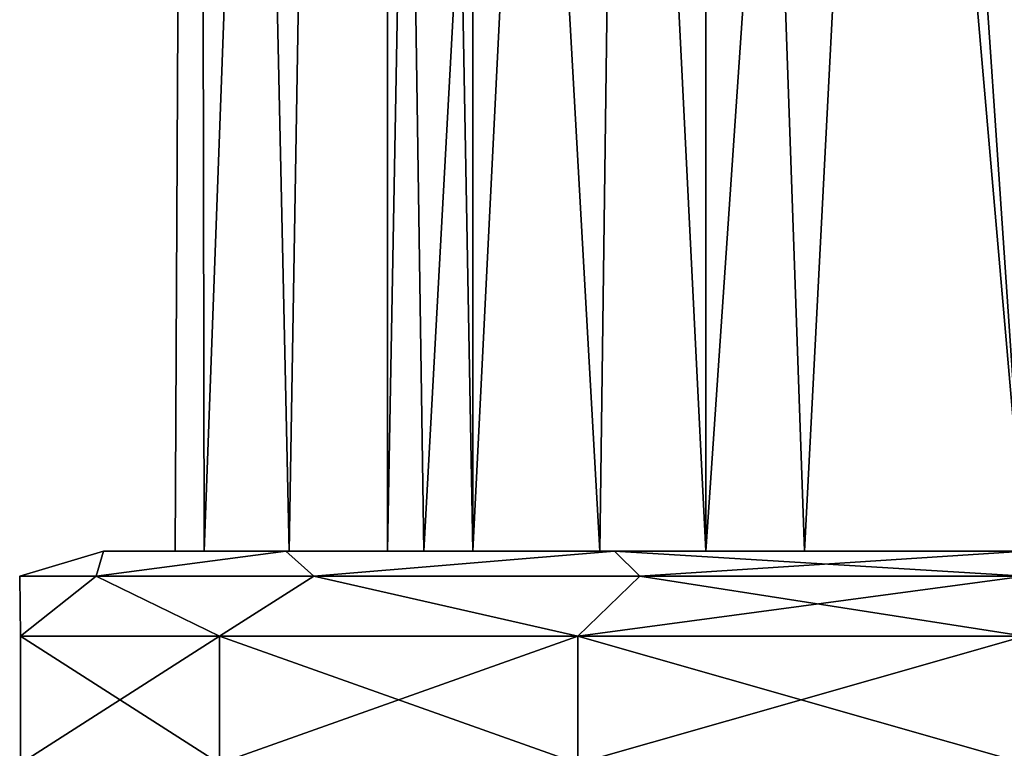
# Model space of a CAD drawing. Header units: millimetres. Extents: x -52 to 52, y -38 to 18.
# Tile 43 of 126: x -14.62 to -12.3, y -35.96 to -34.25. Entities that reach past the tile are written whole.
import ezdxf

# ---------------------------------------------------------------- set-up
doc = ezdxf.new("R2010")
doc.units = ezdxf.units.MM
doc.header["$LTSCALE"] = 65.185185
for name, color, linetype in [('442', 7, 'CONTINUOUS'), ('443', 7, 'CONTINUOUS'), ('452', 7, 'CONTINUOUS'), ('453', 7, 'CONTINUOUS'), ('462', 7, 'CONTINUOUS'), ('486', 7, 'CONTINUOUS'), ('487', 7, 'CONTINUOUS'), ('496', 7, 'CONTINUOUS'), ('497', 7, 'CONTINUOUS'), ('506', 7, 'CONTINUOUS')]:
    doc.layers.add(name, color=color, linetype=linetype)

msp = doc.modelspace()

# ---------------------------------------------------------------- linework, layer by layer
at = {"layer": '442', "color": 3, "linetype": 'Continuous'}
for points in [[(-13.549, -24.5, 18.7501), (-13.75, -35.5, 18), (-13.75, -24.5, 18), (-13.549, -24.5, 18.7501)], [(-13.549, -35.5, 18.75), (-13.75, -35.5, 18), (-13.549, -24.5, 18.7501), (-13.549, -35.5, 18.75)], [(-13.75, -35.5, 18), (-13.549, -35.5, 17.25), (-13.75, -24.5, 18), (-13.75, -35.5, 18)], [(-13.75, -24.5, 18), (-13.549, -35.5, 17.25), (-13.549, -24.5, 17.2499), (-13.75, -24.5, 18)], [(-13, -35.5, 19.299), (-13.549, -35.5, 18.75), (-12.9999, -24.5, 19.2991), (-13, -35.5, 19.299)], [(-13.549, -35.5, 17.25), (-13, -35.5, 16.701), (-13.549, -24.5, 17.2499), (-13.549, -35.5, 17.25)], [(-13.549, -24.5, 17.2499), (-13, -35.5, 16.701), (-12.9999, -24.5, 16.7009), (-13.549, -24.5, 17.2499)], [(-12.9999, -24.5, 19.2991), (-13.549, -35.5, 18.75), (-13.549, -24.5, 18.7501), (-12.9999, -24.5, 19.2991)], [(-12.25, -35.5, 19.5), (-13, -35.5, 19.299), (-12.25, -24.5, 19.5), (-12.25, -35.5, 19.5)], [(-12.25, -24.5, 19.5), (-13, -35.5, 19.299), (-12.9999, -24.5, 19.2991), (-12.25, -24.5, 19.5)], [(-13, -35.5, 16.701), (-12.25, -35.5, 16.5), (-12.9999, -24.5, 16.7009), (-13, -35.5, 16.701)], [(-12.9999, -24.5, 16.7009), (-12.25, -35.5, 16.5), (-12.25, -24.5, 16.5), (-12.9999, -24.5, 16.7009)]]:
    msp.add_3dface(points, dxfattribs=at)
at = {"layer": '443', "color": 3, "linetype": 'Continuous'}
for points in [[(-14.1999, -25.5, 18.445), (-14.1999, -25.5, 17.555), (-14.25, -35.5, 18), (-14.1999, -25.5, 18.445)], [(-14.25, -35.5, 18), (-14.1999, -25.5, 17.555), (-14.1818, -35.5, 17.4824), (-14.25, -35.5, 18)], [(-14.1818, -35.5, 18.5176), (-14.1999, -25.5, 18.445), (-14.25, -35.5, 18), (-14.1818, -35.5, 18.5176)], [(-14.1999, -25.5, 17.555), (-13.8137, -25.5, 16.753), (-14.1818, -35.5, 17.4824), (-14.1999, -25.5, 17.555)], [(-13.8137, -25.5, 19.247), (-14.1999, -25.5, 18.445), (-13.9821, -35.5, 18.9999), (-13.8137, -25.5, 19.247)], [(-13.9821, -35.5, 18.9999), (-14.1999, -25.5, 18.445), (-14.1818, -35.5, 18.5176), (-13.9821, -35.5, 18.9999)], [(-14.1818, -35.5, 17.4824), (-13.8137, -25.5, 16.753), (-13.9821, -35.5, 17.0001), (-14.1818, -35.5, 17.4824)], [(-13.9821, -35.5, 17.0001), (-13.8137, -25.5, 16.753), (-13.6643, -35.5, 16.5858), (-13.9821, -35.5, 17.0001)], [(-13.6643, -35.5, 19.4142), (-13.8137, -25.5, 19.247), (-13.9821, -35.5, 18.9999), (-13.6643, -35.5, 19.4142)], [(-13.8137, -25.5, 16.753), (-13.1178, -25.5, 16.1981), (-13.6643, -35.5, 16.5858), (-13.8137, -25.5, 16.753)], [(-13.1178, -25.5, 19.8019), (-13.8137, -25.5, 19.247), (-13.2501, -35.5, 19.732), (-13.1178, -25.5, 19.8019)], [(-13.2501, -35.5, 19.732), (-13.8137, -25.5, 19.247), (-13.6643, -35.5, 19.4142), (-13.2501, -35.5, 19.732)], [(-13.6643, -35.5, 16.5858), (-13.1178, -25.5, 16.1981), (-13.2501, -35.5, 16.268), (-13.6643, -35.5, 16.5858)], [(-13.2501, -35.5, 16.268), (-13.1178, -25.5, 16.1981), (-12.7677, -35.5, 16.0682), (-13.2501, -35.5, 16.268)], [(-12.7677, -35.5, 19.9318), (-13.1178, -25.5, 19.8019), (-13.2501, -35.5, 19.732), (-12.7677, -35.5, 19.9318)], [(-13.1178, -25.5, 16.1981), (-12.25, -25.5, 16), (-12.7677, -35.5, 16.0682), (-13.1178, -25.5, 16.1981)], [(-12.25, -25.5, 20), (-13.1178, -25.5, 19.8019), (-12.25, -35.5, 20), (-12.25, -25.5, 20)], [(-12.25, -35.5, 20), (-13.1178, -25.5, 19.8019), (-12.7677, -35.5, 19.9318), (-12.25, -35.5, 20)], [(-12.25, -25.5, 16), (-12.25, -35.5, 16), (-12.7677, -35.5, 16.0682), (-12.25, -25.5, 16)]]:
    msp.add_3dface(points, dxfattribs=at)
at = {"layer": '452', "color": 3, "linetype": 'Continuous'}
for points in [[(-14.4192, -35.5, 17.505), (-14.1818, -35.5, 17.4824), (-13.9899, -35.5, 16.6131), (-14.4192, -35.5, 17.505)], [(-14.25, -35.5, 18), (-14.1818, -35.5, 17.4824), (-14.4192, -35.5, 17.505), (-14.25, -35.5, 18)], [(-13.9899, -35.5, 19.3869), (-14.1818, -35.5, 18.5176), (-14.4192, -35.5, 17.505), (-13.9899, -35.5, 19.3869)], [(-14.4192, -35.5, 18.495), (-13.9899, -35.5, 19.3869), (-14.4192, -35.5, 17.505), (-14.4192, -35.5, 18.495)], [(-14.1818, -35.5, 18.5176), (-14.25, -35.5, 18), (-14.4192, -35.5, 17.505), (-14.1818, -35.5, 18.5176)], [(-14.1818, -35.5, 17.4824), (-13.9821, -35.5, 17.0001), (-13.9899, -35.5, 16.6131), (-14.1818, -35.5, 17.4824)], [(-13.9821, -35.5, 18.9999), (-14.1818, -35.5, 18.5176), (-13.9899, -35.5, 19.3869), (-13.9821, -35.5, 18.9999)], [(-13.9899, -35.5, 16.6131), (-13.2501, -35.5, 16.268), (-13.2155, -35.5, 15.9954), (-13.9899, -35.5, 16.6131)], [(-13.6643, -35.5, 16.5858), (-13.2501, -35.5, 16.268), (-13.9899, -35.5, 16.6131), (-13.6643, -35.5, 16.5858)], [(-13.9821, -35.5, 17.0001), (-13.6643, -35.5, 16.5858), (-13.9899, -35.5, 16.6131), (-13.9821, -35.5, 17.0001)], [(-13.2155, -35.5, 20.0046), (-13.9821, -35.5, 18.9999), (-13.9899, -35.5, 19.3869), (-13.2155, -35.5, 20.0046)], [(-13.6643, -35.5, 19.4142), (-13.9821, -35.5, 18.9999), (-13.2155, -35.5, 20.0046), (-13.6643, -35.5, 19.4142)], [(-13.549, -35.5, 17.25), (-13.75, -35.5, 18), (-13.549, -35.5, 18.75), (-13.549, -35.5, 17.25)], [(-13.2501, -35.5, 19.732), (-13.6643, -35.5, 19.4142), (-13.2155, -35.5, 20.0046), (-13.2501, -35.5, 19.732)], [(-13, -35.5, 16.701), (-13.549, -35.5, 17.25), (-13, -35.5, 19.299), (-13, -35.5, 16.701)], [(-13.549, -35.5, 17.25), (-13.549, -35.5, 18.75), (-13, -35.5, 19.299), (-13.549, -35.5, 17.25)], [(-12.7677, -35.5, 19.9318), (-13.2501, -35.5, 19.732), (-13.2155, -35.5, 20.0046), (-12.7677, -35.5, 19.9318)], [(-13.2501, -35.5, 16.268), (-12.7677, -35.5, 16.0682), (-13.2155, -35.5, 15.9954), (-13.2501, -35.5, 16.268)], [(-12.25, -35.5, 20.225), (-12.7677, -35.5, 19.9318), (-13.2155, -35.5, 20.0046), (-12.25, -35.5, 20.225)], [(-12.25, -35.5, 16), (-12.25, -35.5, 15.775), (-13.2155, -35.5, 15.9954), (-12.25, -35.5, 16)], [(-12.7677, -35.5, 16.0682), (-12.25, -35.5, 16), (-13.2155, -35.5, 15.9954), (-12.7677, -35.5, 16.0682)], [(-12.25, -35.5, 16.5), (-13, -35.5, 16.701), (-12.25, -35.5, 19.5), (-12.25, -35.5, 16.5)], [(-13, -35.5, 16.701), (-13, -35.5, 19.299), (-12.25, -35.5, 19.5), (-13, -35.5, 16.701)], [(-12.25, -35.5, 20), (-12.7677, -35.5, 19.9318), (-12.25, -35.5, 20.225), (-12.25, -35.5, 20)]]:
    msp.add_3dface(points, dxfattribs=at)
at = {"layer": '453', "color": 3, "linetype": 'Continuous'}
for points in [[(-14.6142, -35.7, 17.4604), (-14.6142, -36, 18.5396), (-14.6142, -35.7, 18.5396), (-14.6142, -35.7, 17.4604)], [(-14.1459, -36, 16.488), (-14.6142, -36, 17.4604), (-14.1459, -35.7, 16.488), (-14.1459, -36, 16.488)], [(-14.1459, -35.7, 16.488), (-14.6142, -36, 17.4604), (-14.6142, -35.7, 17.4604), (-14.1459, -35.7, 16.488)], [(-14.6142, -36, 18.5396), (-14.1459, -36, 19.512), (-14.6142, -35.7, 18.5396), (-14.6142, -36, 18.5396)], [(-14.6142, -35.7, 18.5396), (-14.1459, -36, 19.512), (-14.1459, -35.7, 19.512), (-14.6142, -35.7, 18.5396)], [(-14.6142, -36, 17.4604), (-14.6142, -36, 18.5396), (-14.6142, -35.7, 17.4604), (-14.6142, -36, 17.4604)], [(-13.3022, -36, 15.8152), (-14.1459, -36, 16.488), (-13.3022, -35.7, 15.8152), (-13.3022, -36, 15.8152)], [(-13.3022, -35.7, 15.8152), (-14.1459, -36, 16.488), (-14.1459, -35.7, 16.488), (-13.3022, -35.7, 15.8152)], [(-14.1459, -35.7, 19.512), (-13.3022, -36, 20.1848), (-13.3022, -35.7, 20.1848), (-14.1459, -35.7, 19.512)], [(-14.1459, -36, 19.512), (-13.3022, -36, 20.1848), (-14.1459, -35.7, 19.512), (-14.1459, -36, 19.512)], [(-12.25, -36, 15.575), (-13.3022, -36, 15.8152), (-12.25, -35.7, 15.575), (-12.25, -36, 15.575)], [(-12.25, -35.7, 15.575), (-13.3022, -36, 15.8152), (-13.3022, -35.7, 15.8152), (-12.25, -35.7, 15.575)], [(-12.25, -36, 20.425), (-12.25, -35.7, 20.425), (-13.3022, -35.7, 20.1848), (-12.25, -36, 20.425)], [(-13.3022, -36, 20.1848), (-12.25, -36, 20.425), (-13.3022, -35.7, 20.1848), (-13.3022, -36, 20.1848)]]:
    msp.add_3dface(points, dxfattribs=at)
at = {"layer": '462', "color": 3, "linetype": 'Continuous'}
for points in [[(-14.4192, -35.5, 17.505), (-14.4363, -35.5586, 17.0944), (-14.6164, -35.5586, 18), (-14.4192, -35.5, 17.505)], [(-14.4192, -35.5, 18.495), (-14.6164, -35.5586, 18), (-14.4363, -35.5586, 18.9056), (-14.4192, -35.5, 18.495)], [(-14.4192, -35.5, 18.495), (-14.4192, -35.5, 17.505), (-14.6164, -35.5586, 18), (-14.4192, -35.5, 18.495)], [(-13.9899, -35.5, 16.6131), (-13.9233, -35.5586, 16.3267), (-14.4363, -35.5586, 17.0944), (-13.9899, -35.5, 16.6131)], [(-13.9899, -35.5, 19.3869), (-14.4192, -35.5, 18.495), (-14.4363, -35.5586, 18.9056), (-13.9899, -35.5, 19.3869)], [(-13.9899, -35.5, 19.3869), (-14.4363, -35.5586, 18.9056), (-13.9233, -35.5586, 19.6733), (-13.9899, -35.5, 19.3869)], [(-14.4192, -35.5, 17.505), (-13.9899, -35.5, 16.6131), (-14.4363, -35.5586, 17.0944), (-14.4192, -35.5, 17.505)], [(-13.9899, -35.5, 16.6131), (-13.2155, -35.5, 15.9954), (-13.9233, -35.5586, 16.3267), (-13.9899, -35.5, 16.6131)], [(-13.2155, -35.5, 20.0046), (-13.9899, -35.5, 19.3869), (-13.9233, -35.5586, 19.6733), (-13.2155, -35.5, 20.0046)], [(-13.2155, -35.5, 15.9954), (-13.1556, -35.5586, 15.8137), (-13.9233, -35.5586, 16.3267), (-13.2155, -35.5, 15.9954)], [(-13.2155, -35.5, 20.0046), (-13.9233, -35.5586, 19.6733), (-13.1556, -35.5586, 20.1863), (-13.2155, -35.5, 20.0046)], [(-13.2155, -35.5, 15.9954), (-12.25, -35.5, 15.775), (-13.1556, -35.5586, 15.8137), (-13.2155, -35.5, 15.9954)], [(-12.25, -35.5, 20.225), (-13.2155, -35.5, 20.0046), (-12.25, -35.5586, 20.3664), (-12.25, -35.5, 20.225)], [(-13.2155, -35.5, 20.0046), (-13.1556, -35.5586, 20.1863), (-12.25, -35.5586, 20.3664), (-13.2155, -35.5, 20.0046)], [(-12.25, -35.5, 15.775), (-12.25, -35.5586, 15.6336), (-13.1556, -35.5586, 15.8137), (-12.25, -35.5, 15.775)], [(-14.6164, -35.5586, 18), (-14.6142, -35.7, 18.5396), (-14.4363, -35.5586, 18.9056), (-14.6164, -35.5586, 18)], [(-14.6142, -35.7, 17.4604), (-14.6142, -35.7, 18.5396), (-14.6164, -35.5586, 18), (-14.6142, -35.7, 17.4604)], [(-14.4363, -35.5586, 17.0944), (-14.6142, -35.7, 17.4604), (-14.6164, -35.5586, 18), (-14.4363, -35.5586, 17.0944)], [(-14.1459, -35.7, 16.488), (-14.6142, -35.7, 17.4604), (-14.4363, -35.5586, 17.0944), (-14.1459, -35.7, 16.488)], [(-14.6142, -35.7, 18.5396), (-14.1459, -35.7, 19.512), (-14.4363, -35.5586, 18.9056), (-14.6142, -35.7, 18.5396)], [(-13.9233, -35.5586, 16.3267), (-14.1459, -35.7, 16.488), (-14.4363, -35.5586, 17.0944), (-13.9233, -35.5586, 16.3267)], [(-14.4363, -35.5586, 18.9056), (-14.1459, -35.7, 19.512), (-13.9233, -35.5586, 19.6733), (-14.4363, -35.5586, 18.9056)], [(-13.3022, -35.7, 15.8152), (-14.1459, -35.7, 16.488), (-13.9233, -35.5586, 16.3267), (-13.3022, -35.7, 15.8152)], [(-14.1459, -35.7, 19.512), (-13.3022, -35.7, 20.1848), (-13.9233, -35.5586, 19.6733), (-14.1459, -35.7, 19.512)], [(-13.9233, -35.5586, 19.6733), (-13.3022, -35.7, 20.1848), (-13.1556, -35.5586, 20.1863), (-13.9233, -35.5586, 19.6733)], [(-13.1556, -35.5586, 15.8137), (-13.3022, -35.7, 15.8152), (-13.9233, -35.5586, 16.3267), (-13.1556, -35.5586, 15.8137)], [(-12.25, -35.5586, 15.6336), (-13.3022, -35.7, 15.8152), (-13.1556, -35.5586, 15.8137), (-12.25, -35.5586, 15.6336)], [(-12.25, -35.7, 15.575), (-13.3022, -35.7, 15.8152), (-12.25, -35.5586, 15.6336), (-12.25, -35.7, 15.575)], [(-13.3022, -35.7, 20.1848), (-12.25, -35.7, 20.425), (-13.1556, -35.5586, 20.1863), (-13.3022, -35.7, 20.1848)], [(-13.1556, -35.5586, 20.1863), (-12.25, -35.7, 20.425), (-12.25, -35.5586, 20.3664), (-13.1556, -35.5586, 20.1863)]]:
    msp.add_3dface(points, dxfattribs=at)
at = {"layer": '486', "color": 3, "linetype": 'Continuous'}
for points in [[(-13.75, -35.5, -18), (-13.549, -35.5, -18.75), (-13.75, -24.5, -18), (-13.75, -35.5, -18)], [(-13.75, -24.5, -18), (-13.549, -35.5, -18.75), (-13.549, -24.5, -18.7501), (-13.75, -24.5, -18)], [(-13.549, -35.5, -17.25), (-13.75, -35.5, -18), (-13.549, -24.5, -17.2499), (-13.549, -35.5, -17.25)], [(-13.549, -24.5, -17.2499), (-13.75, -35.5, -18), (-13.75, -24.5, -18), (-13.549, -24.5, -17.2499)], [(-13.549, -24.5, -18.7501), (-13, -35.5, -19.299), (-12.9999, -24.5, -19.2991), (-13.549, -24.5, -18.7501)], [(-13, -35.5, -16.701), (-13.549, -35.5, -17.25), (-12.9999, -24.5, -16.7009), (-13, -35.5, -16.701)], [(-12.9999, -24.5, -16.7009), (-13.549, -35.5, -17.25), (-13.549, -24.5, -17.2499), (-12.9999, -24.5, -16.7009)], [(-13.549, -35.5, -18.75), (-13, -35.5, -19.299), (-13.549, -24.5, -18.7501), (-13.549, -35.5, -18.75)], [(-12.25, -35.5, -16.5), (-13, -35.5, -16.701), (-12.25, -24.5, -16.5), (-12.25, -35.5, -16.5)], [(-12.25, -24.5, -16.5), (-13, -35.5, -16.701), (-12.9999, -24.5, -16.7009), (-12.25, -24.5, -16.5)], [(-13, -35.5, -19.299), (-12.25, -35.5, -19.5), (-12.9999, -24.5, -19.2991), (-13, -35.5, -19.299)], [(-12.9999, -24.5, -19.2991), (-12.25, -35.5, -19.5), (-12.25, -24.5, -19.5), (-12.9999, -24.5, -19.2991)]]:
    msp.add_3dface(points, dxfattribs=at)
at = {"layer": '487', "color": 3, "linetype": 'Continuous'}
for points in [[(-14.1999, -25.5, -17.555), (-14.1999, -25.5, -18.445), (-14.25, -35.5, -18), (-14.1999, -25.5, -17.555)], [(-14.25, -35.5, -18), (-14.1999, -25.5, -18.445), (-14.1818, -35.5, -18.5176), (-14.25, -35.5, -18)], [(-14.1818, -35.5, -17.4824), (-14.1999, -25.5, -17.555), (-14.25, -35.5, -18), (-14.1818, -35.5, -17.4824)], [(-14.1999, -25.5, -18.445), (-13.8137, -25.5, -19.247), (-14.1818, -35.5, -18.5176), (-14.1999, -25.5, -18.445)], [(-13.8137, -25.5, -16.753), (-14.1999, -25.5, -17.555), (-13.9821, -35.5, -17.0001), (-13.8137, -25.5, -16.753)], [(-13.9821, -35.5, -17.0001), (-14.1999, -25.5, -17.555), (-14.1818, -35.5, -17.4824), (-13.9821, -35.5, -17.0001)], [(-14.1818, -35.5, -18.5176), (-13.8137, -25.5, -19.247), (-13.9821, -35.5, -18.9999), (-14.1818, -35.5, -18.5176)], [(-13.9821, -35.5, -18.9999), (-13.8137, -25.5, -19.247), (-13.6643, -35.5, -19.4142), (-13.9821, -35.5, -18.9999)], [(-13.6643, -35.5, -16.5858), (-13.8137, -25.5, -16.753), (-13.9821, -35.5, -17.0001), (-13.6643, -35.5, -16.5858)], [(-13.8137, -25.5, -19.247), (-13.1178, -25.5, -19.8019), (-13.6643, -35.5, -19.4142), (-13.8137, -25.5, -19.247)], [(-13.1178, -25.5, -16.1981), (-13.8137, -25.5, -16.753), (-13.2501, -35.5, -16.268), (-13.1178, -25.5, -16.1981)], [(-13.2501, -35.5, -16.268), (-13.8137, -25.5, -16.753), (-13.6643, -35.5, -16.5858), (-13.2501, -35.5, -16.268)], [(-13.6643, -35.5, -19.4142), (-13.1178, -25.5, -19.8019), (-13.2501, -35.5, -19.732), (-13.6643, -35.5, -19.4142)], [(-13.2501, -35.5, -19.732), (-13.1178, -25.5, -19.8019), (-12.7677, -35.5, -19.9318), (-13.2501, -35.5, -19.732)], [(-12.7677, -35.5, -16.0682), (-13.1178, -25.5, -16.1981), (-13.2501, -35.5, -16.268), (-12.7677, -35.5, -16.0682)], [(-13.1178, -25.5, -19.8019), (-12.25, -25.5, -20), (-12.7677, -35.5, -19.9318), (-13.1178, -25.5, -19.8019)], [(-12.25, -25.5, -16), (-13.1178, -25.5, -16.1981), (-12.25, -35.5, -16), (-12.25, -25.5, -16)], [(-12.25, -35.5, -16), (-13.1178, -25.5, -16.1981), (-12.7677, -35.5, -16.0682), (-12.25, -35.5, -16)], [(-12.25, -25.5, -20), (-12.25, -35.5, -20), (-12.7677, -35.5, -19.9318), (-12.25, -25.5, -20)]]:
    msp.add_3dface(points, dxfattribs=at)
at = {"layer": '496', "color": 3, "linetype": 'Continuous'}
for points in [[(-14.4192, -35.5, -17.505), (-13.9899, -35.5, -16.6131), (-14.4192, -35.5, -18.495), (-14.4192, -35.5, -17.505)], [(-14.25, -35.5, -18), (-14.1818, -35.5, -18.5176), (-14.4192, -35.5, -18.495), (-14.25, -35.5, -18)], [(-13.9899, -35.5, -16.6131), (-14.1818, -35.5, -17.4824), (-14.4192, -35.5, -18.495), (-13.9899, -35.5, -16.6131)], [(-14.1818, -35.5, -17.4824), (-14.25, -35.5, -18), (-14.4192, -35.5, -18.495), (-14.1818, -35.5, -17.4824)], [(-14.4192, -35.5, -18.495), (-14.1818, -35.5, -18.5176), (-13.9899, -35.5, -19.3869), (-14.4192, -35.5, -18.495)], [(-13.9821, -35.5, -17.0001), (-14.1818, -35.5, -17.4824), (-13.9899, -35.5, -16.6131), (-13.9821, -35.5, -17.0001)], [(-14.1818, -35.5, -18.5176), (-13.9821, -35.5, -18.9999), (-13.9899, -35.5, -19.3869), (-14.1818, -35.5, -18.5176)], [(-13.2155, -35.5, -15.9954), (-13.9821, -35.5, -17.0001), (-13.9899, -35.5, -16.6131), (-13.2155, -35.5, -15.9954)], [(-13.9899, -35.5, -19.3869), (-13.2501, -35.5, -19.732), (-13.2155, -35.5, -20.0046), (-13.9899, -35.5, -19.3869)], [(-13.6643, -35.5, -19.4142), (-13.2501, -35.5, -19.732), (-13.9899, -35.5, -19.3869), (-13.6643, -35.5, -19.4142)], [(-13.9821, -35.5, -18.9999), (-13.6643, -35.5, -19.4142), (-13.9899, -35.5, -19.3869), (-13.9821, -35.5, -18.9999)], [(-13.6643, -35.5, -16.5858), (-13.9821, -35.5, -17.0001), (-13.2155, -35.5, -15.9954), (-13.6643, -35.5, -16.5858)], [(-13.549, -35.5, -18.75), (-13.75, -35.5, -18), (-13.549, -35.5, -17.25), (-13.549, -35.5, -18.75)], [(-13.2501, -35.5, -16.268), (-13.6643, -35.5, -16.5858), (-13.2155, -35.5, -15.9954), (-13.2501, -35.5, -16.268)], [(-13, -35.5, -19.299), (-13.549, -35.5, -18.75), (-13, -35.5, -16.701), (-13, -35.5, -19.299)], [(-13.549, -35.5, -18.75), (-13.549, -35.5, -17.25), (-13, -35.5, -16.701), (-13.549, -35.5, -18.75)], [(-12.7677, -35.5, -16.0682), (-13.2501, -35.5, -16.268), (-13.2155, -35.5, -15.9954), (-12.7677, -35.5, -16.0682)], [(-13.2501, -35.5, -19.732), (-12.7677, -35.5, -19.9318), (-13.2155, -35.5, -20.0046), (-13.2501, -35.5, -19.732)], [(-12.25, -35.5, -20), (-12.25, -35.5, -20.225), (-13.2155, -35.5, -20.0046), (-12.25, -35.5, -20)], [(-12.25, -35.5, -15.775), (-12.7677, -35.5, -16.0682), (-13.2155, -35.5, -15.9954), (-12.25, -35.5, -15.775)], [(-12.7677, -35.5, -19.9318), (-12.25, -35.5, -20), (-13.2155, -35.5, -20.0046), (-12.7677, -35.5, -19.9318)], [(-12.25, -35.5, -19.5), (-13, -35.5, -19.299), (-12.25, -35.5, -16.5), (-12.25, -35.5, -19.5)], [(-13, -35.5, -19.299), (-13, -35.5, -16.701), (-12.25, -35.5, -16.5), (-13, -35.5, -19.299)], [(-12.25, -35.5, -16), (-12.7677, -35.5, -16.0682), (-12.25, -35.5, -15.775), (-12.25, -35.5, -16)]]:
    msp.add_3dface(points, dxfattribs=at)
at = {"layer": '497', "color": 3, "linetype": 'Continuous'}
for points in [[(-14.6142, -35.7, -18.5396), (-14.6142, -36, -17.4604), (-14.6142, -35.7, -17.4604), (-14.6142, -35.7, -18.5396)], [(-14.6142, -36, -18.5396), (-14.6142, -36, -17.4604), (-14.6142, -35.7, -18.5396), (-14.6142, -36, -18.5396)], [(-14.1459, -36, -19.512), (-14.6142, -36, -18.5396), (-14.1459, -35.7, -19.512), (-14.1459, -36, -19.512)], [(-14.6142, -35.7, -17.4604), (-14.1459, -36, -16.488), (-14.1459, -35.7, -16.488), (-14.6142, -35.7, -17.4604)], [(-14.6142, -36, -17.4604), (-14.1459, -36, -16.488), (-14.6142, -35.7, -17.4604), (-14.6142, -36, -17.4604)], [(-14.1459, -35.7, -19.512), (-14.6142, -36, -18.5396), (-14.6142, -35.7, -18.5396), (-14.1459, -35.7, -19.512)], [(-13.3022, -35.7, -20.1848), (-14.1459, -36, -19.512), (-14.1459, -35.7, -19.512), (-13.3022, -35.7, -20.1848)], [(-14.1459, -35.7, -16.488), (-13.3022, -36, -15.8152), (-13.3022, -35.7, -15.8152), (-14.1459, -35.7, -16.488)], [(-13.3022, -36, -20.1848), (-14.1459, -36, -19.512), (-13.3022, -35.7, -20.1848), (-13.3022, -36, -20.1848)], [(-14.1459, -36, -16.488), (-13.3022, -36, -15.8152), (-14.1459, -35.7, -16.488), (-14.1459, -36, -16.488)], [(-12.25, -35.7, -20.425), (-13.3022, -36, -20.1848), (-13.3022, -35.7, -20.1848), (-12.25, -35.7, -20.425)], [(-13.3022, -36, -15.8152), (-12.25, -36, -15.575), (-13.3022, -35.7, -15.8152), (-13.3022, -36, -15.8152)], [(-12.25, -36, -20.425), (-13.3022, -36, -20.1848), (-12.25, -35.7, -20.425), (-12.25, -36, -20.425)], [(-12.25, -36, -15.575), (-12.25, -35.7, -15.575), (-13.3022, -35.7, -15.8152), (-12.25, -36, -15.575)]]:
    msp.add_3dface(points, dxfattribs=at)
at = {"layer": '506', "color": 3, "linetype": 'Continuous'}
for points in [[(-14.4192, -35.5, -17.505), (-14.4192, -35.5, -18.495), (-14.6164, -35.5586, -18), (-14.4192, -35.5, -17.505)], [(-14.4192, -35.5, -17.505), (-14.6164, -35.5586, -18), (-14.4363, -35.5586, -17.0944), (-14.4192, -35.5, -17.505)], [(-14.4192, -35.5, -18.495), (-14.4363, -35.5586, -18.9056), (-14.6164, -35.5586, -18), (-14.4192, -35.5, -18.495)], [(-13.9899, -35.5, -19.3869), (-13.9233, -35.5586, -19.6733), (-14.4363, -35.5586, -18.9056), (-13.9899, -35.5, -19.3869)], [(-13.9899, -35.5, -16.6131), (-14.4192, -35.5, -17.505), (-14.4363, -35.5586, -17.0944), (-13.9899, -35.5, -16.6131)], [(-13.9899, -35.5, -16.6131), (-14.4363, -35.5586, -17.0944), (-13.9233, -35.5586, -16.3267), (-13.9899, -35.5, -16.6131)], [(-14.4192, -35.5, -18.495), (-13.9899, -35.5, -19.3869), (-14.4363, -35.5586, -18.9056), (-14.4192, -35.5, -18.495)], [(-13.2155, -35.5, -15.9954), (-13.9899, -35.5, -16.6131), (-13.9233, -35.5586, -16.3267), (-13.2155, -35.5, -15.9954)], [(-13.9899, -35.5, -19.3869), (-13.2155, -35.5, -20.0046), (-13.9233, -35.5586, -19.6733), (-13.9899, -35.5, -19.3869)], [(-13.2155, -35.5, -15.9954), (-13.9233, -35.5586, -16.3267), (-13.1556, -35.5586, -15.8137), (-13.2155, -35.5, -15.9954)], [(-13.2155, -35.5, -20.0046), (-13.1556, -35.5586, -20.1863), (-13.9233, -35.5586, -19.6733), (-13.2155, -35.5, -20.0046)], [(-13.2155, -35.5, -15.9954), (-13.1556, -35.5586, -15.8137), (-12.25, -35.5586, -15.6336), (-13.2155, -35.5, -15.9954)], [(-12.25, -35.5, -15.775), (-13.2155, -35.5, -15.9954), (-12.25, -35.5586, -15.6336), (-12.25, -35.5, -15.775)], [(-13.2155, -35.5, -20.0046), (-12.25, -35.5, -20.225), (-13.1556, -35.5586, -20.1863), (-13.2155, -35.5, -20.0046)], [(-12.25, -35.5, -20.225), (-12.25, -35.5586, -20.3664), (-13.1556, -35.5586, -20.1863), (-12.25, -35.5, -20.225)], [(-14.6164, -35.5586, -18), (-14.6142, -35.7, -17.4604), (-14.4363, -35.5586, -17.0944), (-14.6164, -35.5586, -18)], [(-14.4363, -35.5586, -18.9056), (-14.6142, -35.7, -18.5396), (-14.6164, -35.5586, -18), (-14.4363, -35.5586, -18.9056)], [(-14.6142, -35.7, -18.5396), (-14.6142, -35.7, -17.4604), (-14.6164, -35.5586, -18), (-14.6142, -35.7, -18.5396)], [(-14.6142, -35.7, -17.4604), (-14.1459, -35.7, -16.488), (-14.4363, -35.5586, -17.0944), (-14.6142, -35.7, -17.4604)], [(-14.1459, -35.7, -19.512), (-14.6142, -35.7, -18.5396), (-14.4363, -35.5586, -18.9056), (-14.1459, -35.7, -19.512)], [(-13.9233, -35.5586, -19.6733), (-14.1459, -35.7, -19.512), (-14.4363, -35.5586, -18.9056), (-13.9233, -35.5586, -19.6733)], [(-14.4363, -35.5586, -17.0944), (-14.1459, -35.7, -16.488), (-13.9233, -35.5586, -16.3267), (-14.4363, -35.5586, -17.0944)], [(-13.3022, -35.7, -20.1848), (-14.1459, -35.7, -19.512), (-13.9233, -35.5586, -19.6733), (-13.3022, -35.7, -20.1848)], [(-14.1459, -35.7, -16.488), (-13.3022, -35.7, -15.8152), (-13.9233, -35.5586, -16.3267), (-14.1459, -35.7, -16.488)], [(-13.1556, -35.5586, -20.1863), (-13.3022, -35.7, -20.1848), (-13.9233, -35.5586, -19.6733), (-13.1556, -35.5586, -20.1863)], [(-13.9233, -35.5586, -16.3267), (-13.3022, -35.7, -15.8152), (-13.1556, -35.5586, -15.8137), (-13.9233, -35.5586, -16.3267)], [(-12.25, -35.5586, -20.3664), (-13.3022, -35.7, -20.1848), (-13.1556, -35.5586, -20.1863), (-12.25, -35.5586, -20.3664)], [(-12.25, -35.7, -20.425), (-13.3022, -35.7, -20.1848), (-12.25, -35.5586, -20.3664), (-12.25, -35.7, -20.425)], [(-13.3022, -35.7, -15.8152), (-12.25, -35.7, -15.575), (-13.1556, -35.5586, -15.8137), (-13.3022, -35.7, -15.8152)], [(-13.1556, -35.5586, -15.8137), (-12.25, -35.7, -15.575), (-12.25, -35.5586, -15.6336), (-13.1556, -35.5586, -15.8137)]]:
    msp.add_3dface(points, dxfattribs=at)

doc.saveas('drawing.dxf')
